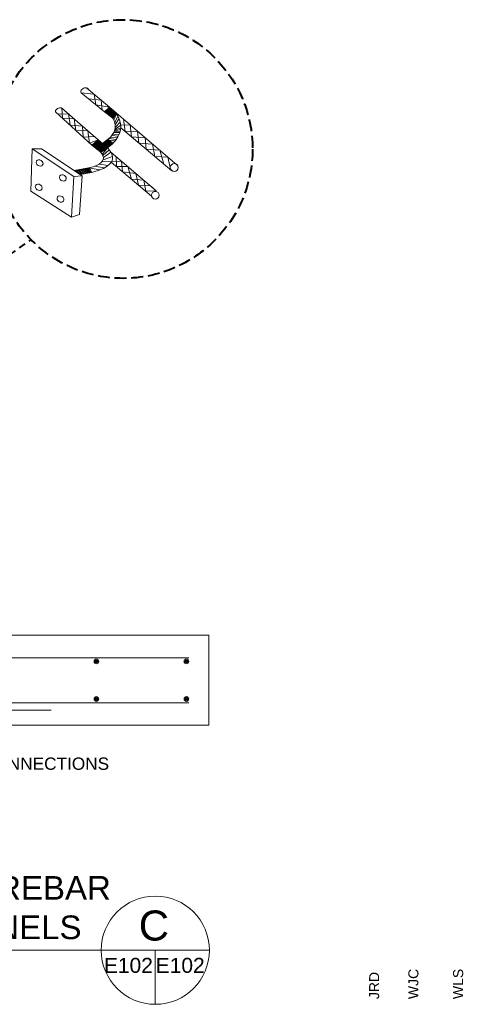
# Model space of a CAD drawing. Header units: inches. Extents: x 3093 to 4270, y -1112 to 250.
# Tile 7 of 8: x 4086 to 4264, y -746 to -353. Entities that reach past the tile are written whole.
import ezdxf
from ezdxf.enums import TextEntityAlignment as Align

# ---------------------------------------------------------------- set-up
doc = ezdxf.new("R2010")
doc.units = ezdxf.units.IN
doc.header["$LTSCALE"] = 25
doc.header["$MEASUREMENT"] = 0
doc.linetypes.add('DGN Style 2', pattern=[0.190084, 0.11405, -0.076034])
doc.linetypes.add('DGN Style 3', pattern=[0.266118, 0.190084, -0.076034])
for name, color, linetype, lineweight in [('E-ANNO-TEXT', 7, 'Continuous', 0), ('E-LTNG-COND', 212, 'Continuous', 40), ('G-ANNO-DIM', 1, 'Continuous', 0), ('G-ANNO-TTLB', 4, 'Continuous', 40), ('S-FNDN-FTNG', 48, 'Continuous', 13), ('S-REIN-RBAR', 5, 'Continuous', 13)]:
    doc.layers.add(name, color=color, linetype=linetype, lineweight=lineweight)
doc.styles.add("_1 4 1'-0", font='arial.ttf', dxfattribs={"height": 6})
doc.styles.add('Notes', font='arial.ttf', dxfattribs={"height": 0.098425})
doc.styles.add('TITLE 6.35', font='swissk.ttf', dxfattribs={"height": 250})
doc.styles.add('Title Block - Small', font='arial.ttf', dxfattribs={"height": 0.1})
doc.styles.add('TITLE20', font='simplex.shx', dxfattribs={"height": 5000})
doc.dimstyles.new("1 4 1'-0", dxfattribs={"dimtxt": 6, "dimasz": 9, "dimexe": 3, "dimexo": 3, "dimgap": 3, "dimtad": 1, "dimdec": 0, "dimzin": 11, "dimdsep": 46, "dimlunit": 3, "dimtxsty": "_1 4 1'-0", "dimcen": 0.09, "dimclrd": 256, "dimadec": 4, "dimazin": 3, "dimtfac": 1, "dimtdec": 0, "dimtofl": 0, "dimtmove": 0, "dimatfit": 3, "dimfxl": 1, "dimfrac": 2, "dimtolj": 1, "dimtzin": 11, "dimlwd": -1, "dimarcsym": 0})

# ---------------------------------------------------------------- blocks, each defined once
blk = doc.blocks.new('REINFDOT')
at = {"ltscale": 3.175}
for radius in [0.00992, 0.00595, 0.00198]:
    blk.add_circle((0, 0), radius, dxfattribs=at)
blk = doc.blocks.new('REINF. DOT')
at = {"layer": 'S-REIN-RBAR', "xscale": 100, "yscale": 100, "zscale": 100, "rotation": 90.00000000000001}
blk.add_blockref('REINFDOT', (115.99, 78.07), dxfattribs=at)
blk = doc.blocks.new('REINF. DOT_1')
at = {"layer": 'S-REIN-RBAR', "extrusion": (0, 0, -1), "xscale": 100, "yscale": -100, "zscale": 100, "rotation": 89.99999999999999}
blk.add_blockref('REINFDOT', (-115.99, 78.07), dxfattribs=at)

msp = doc.modelspace()

# ---------------------------------------------------------------- hatches: boundary and pattern name
at = {"layer": 'E-ANNO-TEXT'}
h = msp.add_hatch(dxfattribs=at)
h.set_pattern_fill('CROSSHATCH', color=256, style=0, pattern_type=2)
h.set_pattern_definition([(45, (4117.5245, -402.9826), (-0.7071, 0.7071), []), (315, (4117.524, -402.983), (8.485, 8.485), [])])
edge = h.paths.add_edge_path()
edge.add_line((4119.61, -402.45), (4117.81, -401.02))
edge.add_line((4117.81, -401.02), (4115.31, -403.12))
edge.add_line((4115.31, -403.12), (4117.65, -404.92))
edge.add_spline(control_points=[(4117.65, -404.92), (4117.86, -405.08), (4118.43, -405.53), (4118.94, -406.14)], knot_values=[0, 0, 0, 0, 1, 1, 1, 1], degree=3, periodic=0)
edge.add_line((4118.94, -406.14), (4121.58, -404.16))
edge.add_spline(control_points=[(4121.58, -404.16), (4120.58, -403.11), (4119.59, -402.44), (4119.61, -402.45)], knot_values=[0, 0, 0, 0, 1, 1, 1, 1], degree=3, periodic=0)
h = msp.add_hatch(dxfattribs=at)
h.set_pattern_fill('CROSSHATCH', color=256, style=0, pattern_type=2)
h.set_pattern_definition([(45, (4116.4875, -403.7114), (-0.7071, 0.7071), []), (315, (4116.488, -403.711), (8.485, 8.485), [])])
edge = h.paths.add_edge_path()
edge.add_line((4118.94, -406.14), (4121.58, -404.16))
edge.add_spline(control_points=[(4121.58, -404.16), (4121.27, -403.84), (4120.96, -403.55), (4120.69, -403.31)], knot_values=[0, 0, 0, 0, 1, 1, 1, 1], degree=3, periodic=0)
edge.add_spline(control_points=[(4120.69, -403.31), (4120.07, -402.76), (4119.6, -402.44), (4119.61, -402.45)], knot_values=[0, 0, 0, 0, 1, 1, 1, 1], degree=3, periodic=0)
edge.add_line((4119.61, -402.45), (4117.81, -401.02))
edge.add_line((4117.81, -401.02), (4115.31, -403.12))
edge.add_line((4115.31, -403.12), (4117.65, -404.92))
edge.add_spline(control_points=[(4117.65, -404.92), (4117.86, -405.08), (4118.43, -405.53), (4118.94, -406.14)], knot_values=[0, 0, 0, 0, 1, 1, 1, 1], degree=3, periodic=0)
h = msp.add_hatch(dxfattribs=at)
h.set_pattern_fill('CROSSHATCH', color=256, style=0, pattern_type=2)
h.set_pattern_definition([(45, (4118.6736, -402.3378), (-0.7071, 0.7071), []), (315, (4118.674, -402.338), (8.485, 8.485), [])])
edge = h.paths.add_edge_path()
edge.add_spline(control_points=[(4117.86, -405.09), (4118.13, -405.31), (4118.55, -405.68), (4118.94, -406.14)], knot_values=[0, 0, 0, 0, 1, 1, 1, 1], degree=3, periodic=0)
edge.add_line((4118.94, -406.14), (4121.58, -404.16))
edge.add_spline(control_points=[(4121.58, -404.16), (4121.27, -403.84), (4120.96, -403.55), (4120.69, -403.31)], knot_values=[0, 0, 0, 0, 1, 1, 1, 1], degree=3, periodic=0)
edge.add_spline(control_points=[(4120.69, -403.31), (4120.07, -402.76), (4119.6, -402.44), (4119.61, -402.45)], knot_values=[0, 0, 0, 0, 1, 1, 1, 1], degree=3, periodic=0)
edge.add_line((4119.61, -402.45), (4117.81, -401.02))
edge.add_line((4117.81, -401.02), (4115.31, -403.12))
edge.add_line((4115.31, -403.12), (4117.65, -404.92))
edge.add_line((4117.65, -404.92), (4117.86, -405.09))
edge.add_spline(control_points=[(4117.86, -405.09), (4117.77, -405.02), (4117.7, -404.96), (4117.65, -404.92)], knot_values=[0, 0, 0, 0, 1, 1, 1, 1], degree=3, periodic=0)
edge.add_spline(control_points=[(4117.65, -404.92), (4117.7, -404.96), (4117.77, -405.02), (4117.86, -405.09)], knot_values=[0, 0, 0, 0, 1, 1, 1, 1], degree=3, periodic=0)

# ---------------------------------------------------------------- linework, layer by layer
for p, q in [((4111.01, -382.23, -0.06), (4120.34, -389.85, -0.06)), ((4103.37, -388.32, -0.06), (4117.81, -401.02, -0.06)), ((4120.34, -389.85, -0.06), (4122.35, -388.04, -0.06)), ((4120.74, -390.15, -0.06), (4122.7, -388.34, -0.06)), ((4121.01, -389.25, -0.06), (4124.19, -391.73, -0.06)), ((4121.19, -390.49, -0.06), (4123.09, -388.67, -0.06)), ((4121.34, -388.95, -0.06), (4124.54, -391.35, -0.06)), ((4121.58, -390.78, -0.06), (4123.43, -388.96, -0.06)), ((4121.74, -388.59, -0.06), (4124.81, -391.06, -0.06)), ((4121.99, -391.09, -0.06), (4123.76, -389.24, -0.06)), ((4122.08, -388.28, -0.06), (4124.98, -390.87, -0.06)), ((4100.79, -389.87, -0.06), (4115.31, -403.12, -0.06)), ((4120.34, -389.85, -0.06), (4123.65, -392.32, -0.06)), ((4120.59, -389.62, -0.06), (4123.87, -392.07, -0.06)), ((4122.37, -391.37, -0.06), (4124.15, -389.57, -0.06)), ((4122.72, -391.63, -0.06), (4124.52, -389.89, -0.06)), ((4123.07, -391.89, -0.06), (4124.8, -390.23, -0.06)), ((4123.46, -392.06, -0.06), (4125, -390.49, -0.06)), ((4123.65, -392.32, -0.06), (4125.15, -390.69, -0.06)), ((4124.09, -393.09, -0.06), (4125.15, -390.69, -0.06)), ((4124.5, -394.15, -0.06), (4125.71, -391.56, -0.06)), ((4124.67, -395.01, -0.06), (4126.22, -392.56, -0.06)), ((4124.3, -397.6, -0.06), (4126.8, -396.95, -0.06)), ((4124.47, -397.13, -0.06), (4126.89, -396.21, -0.06)), ((4124.58, -396.75, -0.06), (4126.88, -395.14, -0.06)), ((4124.68, -396.09, -0.06), (4126.69, -393.94, -0.06)), ((4126.89, -396.21, -0.06), (4147.23, -413.39, -0.06)), ((4117.81, -401.02, -0.06), (4121.27, -404.4, -0.06)), ((4121.45, -401.02, -0.06), (4124.63, -401.46, -0.06)), ((4122, -401.09, -0.06), (4123.8, -402.4, -0.06)), ((4122.1, -400.49, -0.06), (4125.11, -400.84, -0.06)), ((4122.72, -399.91, -0.06), (4125.53, -400.2, -0.06)), ((4123.29, -399.28, -0.06), (4125.9, -399.57, -0.06)), ((4123.68, -398.75, -0.06), (4126.21, -398.93, -0.06)), ((4124.08, -398.08, -0.06), (4126.52, -398.12, -0.06)), ((4124.3, -397.6, -0.06), (4126.65, -397.68, -0.06)), ((4115.31, -403.12, -0.06), (4117.86, -405.09, -0.06)), ((4115.87, -402.65, -0.06), (4119.16, -405.98, -0.06)), ((4116.11, -402.45, -0.06), (4119.49, -405.73, -0.06)), ((4116.35, -402.24, -0.06), (4119.72, -405.56, -0.06)), ((4116.79, -401.87, -0.06), (4120.26, -405.15, -0.06)), ((4117.06, -401.64, -0.06), (4120.43, -405.02, -0.06)), ((4117.3, -401.45, -0.06), (4120.67, -404.84, -0.06)), ((4118.94, -406.14, -0.06), (4121.58, -404.16, -0.06)), ((4119.45, -406.83, -0.06), (4121.58, -404.16, -0.06)), ((4119.71, -407.35, -0.06), (4122.28, -404.97, -0.06)), ((4119.79, -402.32, -0.06), (4121.67, -404.09, -0.06)), ((4119.93, -402.69, -0.06), (4121.71, -401.25, -0.06)), ((4121.89, -403.93, -0.06), (4120.04, -402.12, -0.06)), ((4120.23, -402.92, -0.06), (4121.99, -401.51, -0.06)), ((4120.39, -401.85, -0.06), (4122.26, -403.65, -0.06)), ((4120.55, -403.19, -0.06), (4122.28, -401.79, -0.06)), ((4120.64, -401.65, -0.06), (4122.53, -403.45, -0.06)), ((4120.83, -403.43, -0.06), (4122.57, -402.05, -0.06)), ((4120.93, -401.42, -0.06), (4122.81, -403.24, -0.06)), ((4121.14, -403.72, -0.06), (4122.89, -402.35, -0.06)), ((4121.2, -401.21, -0.06), (4123.05, -403.06, -0.06)), ((4121.43, -404.01, -0.06), (4123.14, -402.58, -0.06)), ((4121.58, -404.16, -0.06), (4121.58, -404.16, -0.06)), ((4119.82, -408.99, -0.06), (4123.56, -407.66, -0.06)), ((4119.91, -408.06, -0.06), (4122.95, -405.98, -0.06)), ((4122.95, -405.98, -0.06), (4141.05, -421.37, -0.06)), ((4108.67, -413.5, -0.06), (4114.28, -412.45, -0.06)), ((4109.33, -413.94, -0.06), (4114.55, -412.71, -0.06)), ((4110.44, -412.84, -0.06), (4112.94, -414.48, -0.06)), ((4111.11, -412.72, -0.06), (4113.52, -414.38, -0.06)), ((4111.86, -412.59, -0.06), (4114.17, -414.26, -0.06)), ((4112.67, -412.45, -0.06), (4114.67, -414.17, -0.06)), ((4113.36, -412.33, -0.06), (4114.91, -414.13, -0.06)), ((4113.96, -412.22, -0.06), (4118.52, -413.07, -0.06)), ((4116.26, -411.6, -0.06), (4120.36, -412.26, -0.06)), ((4119.34, -409.82, -0.06), (4123.27, -409.62, -0.06)), ((4123.07, -409.99, -0.06), (4139.16, -423.52, -0.06)), ((4108.78, -413.14, -0.06), (4111.22, -414.8, -0.06)), ((4109.63, -412.99, -0.06), (4111.98, -414.66, -0.06)), ((4109.91, -414.33, -0.06), (4114.88, -413.19, -0.06)), ((4110.34, -414.62, -0.06), (4115.04, -413.6, -0.06)), ((4110.74, -414.88, -0.06), (4115.13, -414.08, -0.06)), ((4162.3, -724.72, -0.06), (3928.76, -724.72, -0.06)), ((4140.68, -746.33, -0.06), (4140.68, -724.72, -0.06))]:
    msp.add_line(p, q, dxfattribs=at)
at = {"layer": 'E-ANNO-TEXT', "color": 7}
for p, q in [((4091.26, -411.5, -0.06), (4091.21, -413.07, -0.06)), ((4108.25, -413.23, -0.06), (4113.96, -412.22, -0.06)), ((4108.16, -415.73, -0.06), (4111.46, -415.36, -0.06))]:
    msp.add_line(p, q, dxfattribs=at)
at = {"layer": 'E-ANNO-TEXT', "elevation": -0.06, "flags": 128}
for points in [[(4113.32, -380.34), (4122.35, -388.04), (4149.23, -410.97)], [(4111.01, -382.23), (4116.19, -382.78), (4116.86, -387.01), (4122.35, -388.04)], [(4119.49, -389.16), (4118.98, -385.16), (4114, -384.67)], [(4103.37, -388.32), (4103.55, -392.38), (4108.22, -392.59), (4108.95, -397.31), (4113.7, -397.4), (4114.42, -402.3), (4117.81, -401.02)], [(4101.81, -390.79), (4106.02, -390.65), (4106.62, -395.19), (4111.54, -395.51), (4111.88, -399.98), (4116.3, -399.69)], [(4127.92, -392.79), (4128.66, -397.7), (4133.58, -397.62), (4134.1, -402.3), (4139.55, -402.72), (4140.51, -407.72), (4145.7, -407.96), (4146.66, -412.08)], [(4144.05, -410.7), (4142.48, -405.22), (4137.06, -404.8), (4136.59, -400.19), (4131.2, -399.85), (4130.6, -395.08), (4126.88, -395.14)], [(4115.31, -403.12), (4117.81, -401.02), (4119.61, -402.45)], [(4119.61, -402.45), (4117.81, -401.02), (4115.31, -403.12)], [(4119.61, -402.45), (4121.45, -401.02), (4123.39, -402.81), (4121.58, -404.16), (4118.94, -406.14)], [(4115.31, -403.12), (4117.65, -404.92), (4117.86, -405.09)], [(4125.02, -407.74), (4125.12, -411.72), (4129.64, -411.67), (4131.11, -416.76), (4136.12, -417.18), (4136.84, -421.57), (4141.05, -421.37), (4138.73, -419.4), (4133.9, -419.1), (4132.92, -414.46), (4127.61, -413.81), (4127.18, -409.58), (4123.27, -409.62)], [(4118.27, -410.69), (4118.27, -410.69), (4121.83, -411.32)]]:
    msp.add_lwpolyline(points, dxfattribs=at)
at = {"layer": 'E-ANNO-TEXT', "color": 7, "elevation": -0.06, "flags": 128}
msp.add_lwpolyline([(4091.51, -404.57), (4095.24, -404.57), (4111.46, -415.36), (4110.43, -430.9), (4107.22, -431.87)], dxfattribs=at)
at = {"layer": 'E-ANNO-TEXT'}
for centre, radius in [((4148.24, -412.08, -0.06), 1.58), ((4140.69, -423.16, -0.06), 1.52)]:
    msp.add_circle(centre, radius, dxfattribs=at)
at = {"layer": 'E-ANNO-TEXT', "extrusion": (0, 0, -1)}
msp.add_arc((-4112.74, -414.29, 0.06), 2.4, 120.5039, 175.081, dxfattribs=at)
at = {"layer": 'E-ANNO-TEXT'}
msp.add_arc((4140.68, -724.72, -0.06), 21.61, 0, 360, dxfattribs=at)
for centre, major_axis, ratio in [((4112.52, -381.58, -0.06), (1.51, 0.65), 0.761121), ((4102.34, -389.33, -0.06), (1.55, 0.54), 0.606723)]:
    msp.add_ellipse(centre, major_axis=major_axis, ratio=ratio, start_param=0, end_param=3.141593, dxfattribs=at)
at = {"layer": 'E-ANNO-TEXT', "color": 7}
for centre in [(4094.45, -410.26, -0.06), (4103.71, -416.25, -0.06), (4094.09, -419.98, -0.06), (4102.77, -424.69, -0.06)]:
    msp.add_ellipse(centre, major_axis=(1.21, -0.8), ratio=0.796229, dxfattribs=at)
at = {"layer": 'E-ANNO-TEXT'}
for points in [[(4123.39, -402.81, -0.06), (4131.62, -394.81, -0.06), (4122.89, -388.04, -0.06), (4122.35, -388.04, -0.06)], [(4121.45, -401.02, -0.06), (4128.38, -395.79, -0.06), (4122.4, -389.85, -0.06), (4120.34, -389.85, -0.06)], [(4113.96, -412.22, -0.06), (4124.8, -409.87, -0.06), (4117.56, -404.86, -0.06), (4117.56, -404.86, -0.06)], [(4115.13, -414.08, -0.06), (4131.12, -410.26, -0.06), (4119.54, -402.4, -0.06), (4119.61, -402.45, -0.06)], [(4117.86, -405.09, -0.06), (4117.77, -405.02, -0.06), (4117.7, -404.96, -0.06), (4117.65, -404.92, -0.06)], [(4117.65, -404.92, -0.06), (4117.7, -404.96, -0.06), (4117.77, -405.02, -0.06), (4117.86, -405.09, -0.06)], [(4117.86, -405.09, -0.06), (4118.13, -405.31, -0.06), (4118.55, -405.68, -0.06), (4118.94, -406.14, -0.06)], [(4120.69, -403.31, -0.06), (4120.07, -402.76, -0.06), (4119.6, -402.44, -0.06), (4119.61, -402.45, -0.06)], [(4121.58, -404.16, -0.06), (4121.27, -403.84, -0.06), (4120.96, -403.55, -0.06), (4120.69, -403.31, -0.06)]]:
    msp.add_open_spline(points, degree=3, dxfattribs=at)
at = {"layer": 'E-ANNO-TEXT', "color": 7}
msp.add_3dface([(4090.91, -421.57, -0.06), (4107.22, -431.87, -0.06), (4108.16, -415.73, -0.06), (4091.51, -404.57, -0.06)], dxfattribs=at)
at = {"layer": 'E-LTNG-COND', "linetype": 'DGN Style 2', "lineweight": 40}
msp.add_line((4051.08, -468.41, -0.06), (4091.1, -440.98, -0.06), dxfattribs=at)
at = {"layer": 'E-LTNG-COND', "color": 7, "linetype": 'DGN Style 3'}
msp.add_circle((4127.86, -404.7, -0.06), 51.66, dxfattribs=at)
at = {"layer": 'S-FNDN-FTNG'}
msp.add_3dface([(3928.12, -634.88, -0.06), (4162.12, -634.88, -0.06), (4162.12, -598.88, -0.06), (3928.12, -598.88, -0.06)], dxfattribs=at)
at = {"layer": 'S-REIN-RBAR'}
for p, q in [((3936.22, -607.88, -0.06), (4154.07, -607.88, -0.06)), ((3936.22, -625.88, -0.06), (4154.07, -625.88, -0.06)), ((4099.12, -628.88, -0.06), (4060.12, -628.88, -0.06))]:
    msp.add_line(p, q, dxfattribs=at)

# ---------------------------------------------------------------- block references
at = {"layer": 'S-REIN-RBAR', "extrusion": (0, 0, -1), "xscale": 0.9448818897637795, "yscale": 0.9448818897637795, "zscale": 0.9448818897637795, "rotation": 180}
for p in [(-4007.52, -535.61, 0.06), (-4043.52, -535.61, 0.06)]:
    msp.add_blockref('REINF. DOT_1', p, dxfattribs=at)
at = {"layer": 'S-REIN-RBAR', "xscale": 0.9448818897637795, "yscale": 0.9448818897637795, "zscale": 0.9448818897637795}
for p in [(4007.52, -698.15, -0.06), (4043.52, -698.15, -0.06)]:
    msp.add_blockref('REINF. DOT', p, dxfattribs=at)

# ---------------------------------------------------------------- texts
at = {"layer": 'E-ANNO-TEXT', "color": 7, "linetype": 'Continuous', "lineweight": 13, "insert": (3927.86, -695.1, 2.48), "char_height": 9.4488, "attachment_point": 1, "style": 'TITLE 6.35'}
msp.add_mtext('\\fArial|b0|i0|c00|p39;TYPICAL FOUNDATION REBAR \\PBONDING FOR SIDE PANELS', dxfattribs=at)
at = {"layer": 'E-ANNO-TEXT', "color": 7, "linetype": 'Continuous', "lineweight": 0, "line_spacing_factor": 0.72, "style": 'TITLE20'}
for s, insert, char_height, attachment_point in [('\\fArial|b0|i0|c00|p39;C', (4140.11, -714.95, -0.06), 12, 5), ('\\fArial|b0|i0|c00|p39;E102', (4129.92, -733.86, -0.06), 6, 8), ('\\fArial|b0|i0|c00|p39;E102', (4150.63, -733.86, -0.06), 6, 8)]:
    msp.add_mtext(s, dxfattribs=dict(at, insert=insert, char_height=char_height, attachment_point=attachment_point))
at = {"layer": 'G-ANNO-DIM', "insert": (4049.65, -647.75, -0.06), "char_height": 4.9212, "attachment_point": 1, "style": 'Notes'}
msp.add_mtext('WELD CONNECTIONS\\P(MIN. 2)', dxfattribs=at)
at = {"layer": 'G-ANNO-TTLB', "color": 2, "linetype": 'Continuous', "lineweight": 13, "style": 'Title Block - Small'}
for s, p in [('JRD', (4226.13, -744.26, 2.48)), ('WJC', (4241.81, -744.26, 2.48)), ('WLS', (4259.69, -744.26, 2.48))]:
    msp.add_text(s, height=4, rotation=90, dxfattribs=at).set_placement(p, align=Align.TOP_LEFT)

# ---------------------------------------------------------------- leaders
at = {"layer": 'G-ANNO-DIM', "annotation_type": 0, "has_hookline": 1, "hookline_direction": 0, "text_width": 72.13}
msp.add_leader([(3998.62, -614.35, -0.06), (4034.73, -650.3, -0.06), (4043.73, -650.3, -0.06)], dimstyle="1 4 1'-0", override={"dimgap": 6, "dimtad": 0, "dimclrd": 0, "dimlwd": 65534}, dxfattribs=at)

doc.saveas('drawing.dxf')
